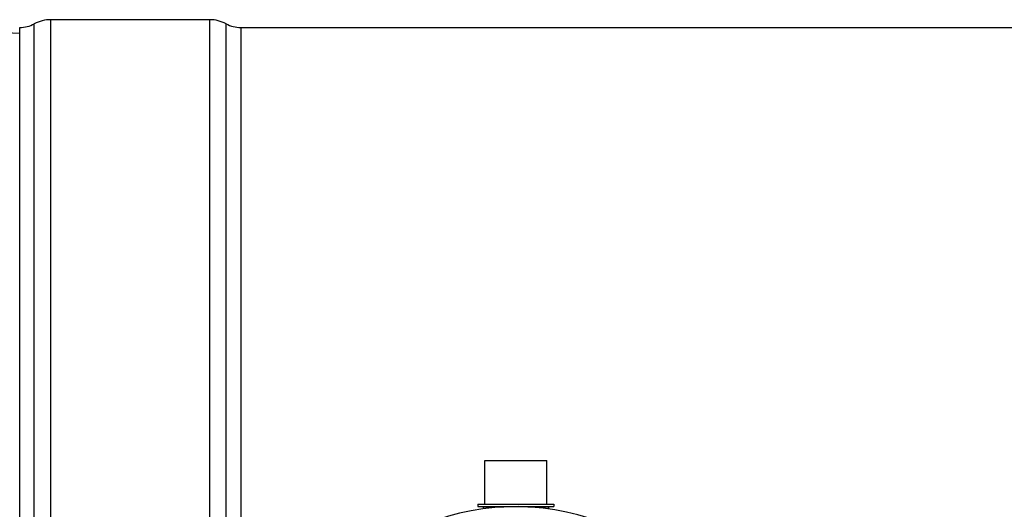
# Model space of a CAD drawing. Header units: millimetres. Extents: x 0 to 297, y 0 to 210.
# Tile 7 of 32: x 29 to 53, y 92 to 104. Entities that reach past the tile are written whole.
import ezdxf

# ---------------------------------------------------------------- set-up
doc = ezdxf.new("R2010")
doc.units = ezdxf.units.MM
doc.header["$LTSCALE"] = 16.335
doc.layers.get('0').update_dxf_attribs({"linetype": 'CONTINUOUS'})
doc.layers.add('01_GLOBAL', color=7, linetype='CONTINUOUS')

msp = doc.modelspace()

# ---------------------------------------------------------------- linework, layer by layer
at = {"color": 9, "linetype": 'Continuous'}
for p, q in [((30.073, 69.028), (30.073, 104.113)), ((33.92, 69.028), (33.92, 104.113)), ((29.676, 69.127), (29.676, 104.014)), ((34.317, 86.721), (34.317, 104.014)), ((34.67, 103.926), (34.67, 86.721)), ((40.536, 92.338), (41.035, 92.338)), ((41.612, 92.338), (42.111, 92.338))]:
    msp.add_line(p, q, dxfattribs=at)
at = {"color": 7, "linetype": 'Continuous'}
for p, q in [((33.92, 104.113), (30.073, 104.113)), ((29.323, 69.216), (29.323, 103.926)), ((34.67, 103.926), (214.266, 103.926)), ((29.323, 103.776), (28.468, 103.821)), ((40.573, 92.406), (40.573, 93.456)), ((40.573, 93.456), (42.073, 93.456)), ((42.073, 92.406), (42.073, 93.456)), ((40.401, 92.406), (40.401, 92.346)), ((40.401, 92.406), (42.246, 92.406)), ((40.401, 92.346), (42.246, 92.346)), ((40.536, 92.338), (40.536, 92.291)), ((42.111, 92.338), (42.111, 92.291)), ((42.246, 92.406), (42.246, 92.346))]:
    msp.add_line(p, q, dxfattribs=at)
for centre, radius, start, end in [((30.073, 103.269), 0.844, 90, 118.0725), ((33.92, 103.269), 0.844, 61.9275, 90), ((29.323, 104.676), 0.75, 270, 298.0725), ((34.67, 104.676), 0.75, 241.9275, 270), ((40.528, 92.338), 0.0075, 0, 90), ((42.118, 92.338), 0.0075, 90, 180)]:
    msp.add_arc(centre, radius, start, end, dxfattribs=at)
at = {"layer": '01_GLOBAL', "color": 7, "linetype": 'Continuous'}
msp.add_arc((41.323, 86.571), 5.775, 181.4884, 178.5116, dxfattribs=at)

doc.saveas('drawing.dxf')
